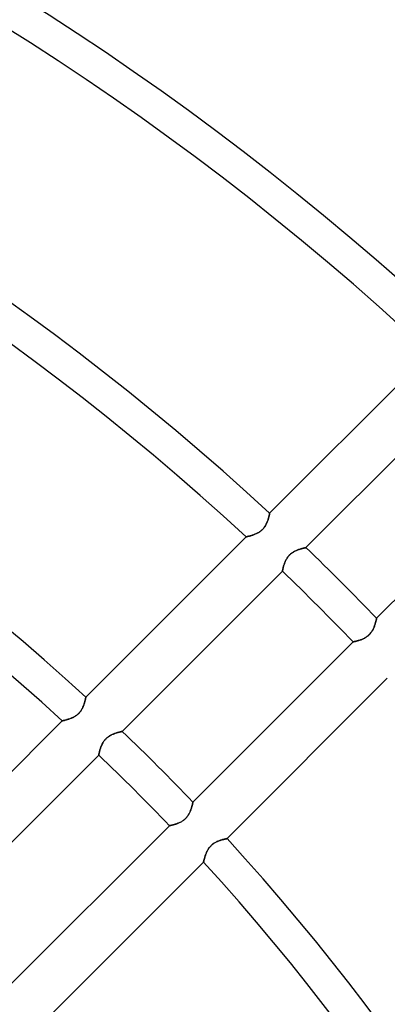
# Model space of a CAD drawing. Header units: millimetres. Extents: x -243 to 243, y -242 to 242.
# Tile 66 of 77: x 80 to 100, y 75 to 128. Entities that reach past the tile are written whole.
import ezdxf

# ---------------------------------------------------------------- set-up
doc = ezdxf.new("R2010")
doc.units = ezdxf.units.MM
doc.layers.add('MAIN-1', color=7, linetype='Continuous')

msp = doc.modelspace()

# ---------------------------------------------------------------- linework, layer by layer
at = {"layer": 'MAIN-1'}
for p, q in [((102.329, 109.923), (93.716, 101.31)), ((95.67, 99.467), (104.278, 108.076)), ((108.076, 104.278), (99.467, 95.67)), ((93.651, 101.032), (93.641, 100.997)), ((93.643, 101.004), (93.653, 101.039)), ((93.661, 101.067), (93.651, 101.032)), ((93.653, 101.039), (93.662, 101.072)), ((93.67, 101.1), (93.661, 101.067)), ((93.662, 101.072), (93.671, 101.104)), ((93.678, 101.131), (93.67, 101.1)), ((93.671, 101.104), (93.678, 101.135)), ((93.678, 101.135), (93.685, 101.163)), ((93.685, 101.16), (93.678, 101.131)), ((93.685, 101.163), (93.691, 101.189)), ((93.691, 101.187), (93.685, 101.16)), ((93.691, 101.189), (93.697, 101.214)), ((93.696, 101.212), (93.691, 101.187)), ((93.701, 101.234), (93.696, 101.212)), ((93.697, 101.214), (93.701, 101.235)), ((93.701, 101.235), (93.705, 101.255)), ((93.705, 101.254), (93.701, 101.234)), ((93.708, 101.271), (93.705, 101.254)), ((93.705, 101.255), (93.709, 101.271)), ((93.711, 101.285), (93.708, 101.271)), ((93.709, 101.271), (93.711, 101.285)), ((93.713, 101.296), (93.711, 101.285)), ((93.711, 101.285), (93.713, 101.296)), ((93.715, 101.304), (93.713, 101.296)), ((93.713, 101.296), (93.715, 101.304)), ((93.716, 101.309), (93.715, 101.304)), ((93.715, 101.304), (93.716, 101.309)), ((93.716, 101.31), (93.716, 101.309)), ((93.716, 101.309), (93.716, 101.31)), ((93.349, 100.461), (93.382, 100.496)), ((93.381, 100.496), (93.35, 100.461)), ((93.412, 100.532), (93.381, 100.496)), ((93.382, 100.496), (93.413, 100.533)), ((93.44, 100.57), (93.412, 100.532)), ((93.413, 100.533), (93.442, 100.572)), ((93.467, 100.609), (93.44, 100.57)), ((93.442, 100.572), (93.468, 100.611)), ((93.491, 100.648), (93.467, 100.609)), ((93.468, 100.611), (93.493, 100.651)), ((93.514, 100.687), (93.491, 100.648)), ((93.493, 100.651), (93.516, 100.691)), ((93.535, 100.727), (93.514, 100.687)), ((93.516, 100.691), (93.537, 100.732)), ((93.554, 100.767), (93.535, 100.727)), ((93.537, 100.732), (93.557, 100.772)), ((93.572, 100.806), (93.554, 100.767)), ((93.557, 100.772), (93.574, 100.812)), ((93.588, 100.845), (93.572, 100.806)), ((93.574, 100.812), (93.591, 100.852)), ((93.603, 100.884), (93.588, 100.845)), ((93.591, 100.852), (93.606, 100.891)), ((93.617, 100.922), (93.603, 100.884)), ((93.606, 100.891), (93.619, 100.93)), ((93.629, 100.96), (93.617, 100.922)), ((93.619, 100.93), (93.632, 100.967)), ((93.641, 100.997), (93.629, 100.96)), ((93.632, 100.967), (93.643, 101.004)), ((92.449, 100.044), (83.835, 91.429)), ((92.451, 100.044), (92.449, 100.044)), ((92.449, 100.044), (92.451, 100.044)), ((92.456, 100.045), (92.451, 100.044)), ((92.451, 100.044), (92.456, 100.045)), ((92.465, 100.047), (92.456, 100.045)), ((92.456, 100.045), (92.464, 100.047)), ((92.464, 100.047), (92.476, 100.049)), ((92.476, 100.049), (92.465, 100.047)), ((92.491, 100.053), (92.476, 100.049)), ((92.476, 100.049), (92.49, 100.053)), ((92.49, 100.053), (92.508, 100.057)), ((92.509, 100.057), (92.491, 100.053)), ((92.508, 100.057), (92.529, 100.061)), ((92.53, 100.062), (92.509, 100.057)), ((92.529, 100.061), (92.552, 100.067)), ((92.553, 100.067), (92.53, 100.062)), ((92.552, 100.067), (92.577, 100.073)), ((92.579, 100.073), (92.553, 100.067)), ((92.577, 100.073), (92.605, 100.08)), ((92.607, 100.08), (92.579, 100.073)), ((92.605, 100.08), (92.635, 100.088)), ((92.637, 100.088), (92.607, 100.08)), ((92.635, 100.088), (92.667, 100.097)), ((92.669, 100.097), (92.637, 100.088)), ((92.667, 100.097), (92.701, 100.106)), ((92.703, 100.107), (92.669, 100.097)), ((92.701, 100.106), (92.736, 100.117)), ((92.738, 100.117), (92.703, 100.107)), ((92.736, 100.117), (92.772, 100.128)), ((92.775, 100.129), (92.738, 100.117)), ((92.772, 100.128), (92.809, 100.14)), ((92.812, 100.141), (92.775, 100.129)), ((92.809, 100.14), (92.847, 100.154)), ((92.851, 100.155), (92.812, 100.141)), ((92.847, 100.154), (92.886, 100.168)), ((92.89, 100.17), (92.851, 100.155)), ((92.886, 100.168), (92.925, 100.184)), ((92.929, 100.185), (92.89, 100.17)), ((92.925, 100.184), (92.965, 100.201)), ((92.969, 100.202), (92.929, 100.185)), ((92.965, 100.201), (93.005, 100.219)), ((93.009, 100.221), (92.969, 100.202)), ((93.005, 100.219), (93.045, 100.239)), ((93.049, 100.24), (93.009, 100.221)), ((93.045, 100.239), (93.085, 100.26)), ((93.089, 100.262), (93.049, 100.24)), ((93.085, 100.26), (93.125, 100.283)), ((93.128, 100.285), (93.089, 100.262)), ((93.125, 100.283), (93.165, 100.308)), ((93.168, 100.31), (93.128, 100.285)), ((93.165, 100.308), (93.204, 100.335)), ((93.206, 100.337), (93.168, 100.31)), ((93.204, 100.335), (93.243, 100.364)), ((93.244, 100.365), (93.206, 100.337)), ((93.243, 100.364), (93.28, 100.395)), ((93.281, 100.396), (93.244, 100.365)), ((93.28, 100.395), (93.315, 100.427)), ((93.316, 100.427), (93.281, 100.396)), ((93.315, 100.427), (93.349, 100.461)), ((93.35, 100.461), (93.316, 100.427)), ((95.486, 99.424), (95.515, 99.432)), ((95.516, 99.432), (95.486, 99.425)), ((95.515, 99.432), (95.543, 99.439)), ((95.543, 99.439), (95.516, 99.432)), ((95.543, 99.439), (95.568, 99.445)), ((95.569, 99.445), (95.543, 99.439)), ((95.568, 99.445), (95.591, 99.45)), ((95.592, 99.45), (95.569, 99.445)), ((95.591, 99.45), (95.611, 99.455)), ((95.612, 99.455), (95.592, 99.45)), ((95.611, 99.455), (95.629, 99.459)), ((95.629, 99.459), (95.612, 99.455)), ((95.629, 99.459), (95.644, 99.462)), ((95.644, 99.462), (95.629, 99.459)), ((95.644, 99.462), (95.655, 99.464)), ((95.655, 99.464), (95.644, 99.462)), ((95.655, 99.464), (95.663, 99.466)), ((95.663, 99.466), (95.655, 99.464)), ((95.663, 99.466), (95.668, 99.467)), ((95.668, 99.467), (95.663, 99.466)), ((95.668, 99.467), (95.67, 99.467)), ((95.67, 99.467), (95.668, 99.467)), ((94.633, 98.869), (94.658, 98.908)), ((94.66, 98.911), (94.635, 98.872)), ((94.658, 98.908), (94.685, 98.946)), ((94.687, 98.949), (94.66, 98.911)), ((94.685, 98.946), (94.713, 98.984)), ((94.716, 98.987), (94.687, 98.949)), ((94.713, 98.984), (94.743, 99.021)), ((94.746, 99.024), (94.716, 98.987)), ((94.743, 99.021), (94.775, 99.056)), ((94.778, 99.059), (94.746, 99.024)), ((94.775, 99.056), (94.809, 99.089)), ((94.812, 99.092), (94.778, 99.059)), ((94.809, 99.089), (94.844, 99.121)), ((94.847, 99.124), (94.812, 99.092)), ((94.844, 99.121), (94.881, 99.151)), ((94.884, 99.154), (94.847, 99.124)), ((94.881, 99.151), (94.919, 99.18)), ((94.922, 99.182), (94.884, 99.154)), ((94.919, 99.18), (94.958, 99.206)), ((94.961, 99.208), (94.922, 99.182)), ((94.958, 99.206), (94.997, 99.231)), ((95, 99.233), (94.961, 99.208)), ((94.997, 99.231), (95.036, 99.254)), ((95.04, 99.256), (95, 99.233)), ((95.036, 99.254), (95.076, 99.275)), ((95.08, 99.277), (95.04, 99.256)), ((95.076, 99.275), (95.116, 99.295)), ((95.119, 99.296), (95.08, 99.277)), ((95.116, 99.295), (95.156, 99.313)), ((95.159, 99.314), (95.119, 99.296)), ((95.156, 99.313), (95.196, 99.33)), ((95.198, 99.331), (95.159, 99.314)), ((95.196, 99.33), (95.235, 99.345)), ((95.237, 99.346), (95.198, 99.331)), ((95.235, 99.345), (95.274, 99.36)), ((95.276, 99.36), (95.237, 99.346)), ((95.274, 99.36), (95.312, 99.373)), ((95.314, 99.373), (95.276, 99.36)), ((95.312, 99.373), (95.35, 99.385)), ((95.351, 99.386), (95.314, 99.373)), ((95.35, 99.385), (95.386, 99.396)), ((95.387, 99.397), (95.351, 99.386)), ((95.386, 99.396), (95.421, 99.407)), ((95.421, 99.407), (95.387, 99.397)), ((95.421, 99.407), (95.454, 99.416)), ((95.455, 99.416), (95.421, 99.407)), ((95.454, 99.416), (95.486, 99.424)), ((95.486, 99.425), (95.455, 99.416)), ((94.437, 98.354), (94.444, 98.384)), ((94.444, 98.384), (94.437, 98.354)), ((94.444, 98.384), (94.452, 98.415)), ((94.452, 98.415), (94.444, 98.384)), ((94.452, 98.415), (94.461, 98.448)), ((94.461, 98.448), (94.452, 98.415)), ((94.461, 98.448), (94.471, 98.483)), ((94.471, 98.483), (94.461, 98.448)), ((94.471, 98.483), (94.482, 98.519)), ((94.482, 98.519), (94.471, 98.483)), ((94.494, 98.557), (94.482, 98.519)), ((94.482, 98.519), (94.494, 98.556)), ((94.507, 98.595), (94.494, 98.557)), ((94.494, 98.556), (94.507, 98.594)), ((94.521, 98.634), (94.507, 98.595)), ((94.507, 98.594), (94.52, 98.632)), ((94.52, 98.632), (94.536, 98.671)), ((94.536, 98.673), (94.521, 98.634)), ((94.553, 98.713), (94.536, 98.673)), ((94.536, 98.671), (94.552, 98.71)), ((94.552, 98.71), (94.57, 98.749)), ((94.571, 98.752), (94.553, 98.713)), ((94.57, 98.749), (94.589, 98.789)), ((94.591, 98.792), (94.571, 98.752)), ((94.589, 98.789), (94.61, 98.829)), ((94.612, 98.832), (94.591, 98.792)), ((94.61, 98.829), (94.633, 98.869)), ((94.635, 98.872), (94.612, 98.832)), ((85.795, 89.593), (94.404, 98.201)), ((94.404, 98.203), (94.405, 98.208)), ((94.405, 98.208), (94.404, 98.203)), ((94.404, 98.201), (94.404, 98.203)), ((94.404, 98.203), (94.404, 98.201)), ((94.405, 98.208), (94.407, 98.216)), ((94.407, 98.216), (94.405, 98.208)), ((94.407, 98.216), (94.409, 98.227)), ((94.409, 98.227), (94.407, 98.216)), ((94.409, 98.227), (94.412, 98.242)), ((94.412, 98.242), (94.409, 98.227)), ((94.412, 98.242), (94.416, 98.259)), ((94.416, 98.259), (94.412, 98.242)), ((94.416, 98.259), (94.42, 98.279)), ((94.42, 98.279), (94.416, 98.259)), ((94.42, 98.279), (94.425, 98.302)), ((94.425, 98.302), (94.42, 98.279)), ((94.425, 98.302), (94.431, 98.327)), ((94.431, 98.327), (94.425, 98.302)), ((94.431, 98.327), (94.437, 98.354)), ((94.437, 98.354), (94.431, 98.327)), ((99.331, 95.198), (99.314, 95.159)), ((99.33, 95.196), (99.345, 95.235)), ((99.346, 95.237), (99.331, 95.198)), ((99.345, 95.235), (99.36, 95.274)), ((99.36, 95.276), (99.346, 95.237)), ((99.373, 95.314), (99.36, 95.276)), ((99.36, 95.274), (99.373, 95.312)), ((99.386, 95.351), (99.373, 95.314)), ((99.373, 95.312), (99.385, 95.35)), ((99.385, 95.35), (99.396, 95.386)), ((99.397, 95.387), (99.386, 95.351)), ((99.396, 95.386), (99.407, 95.421)), ((99.407, 95.421), (99.397, 95.387)), ((99.416, 95.455), (99.407, 95.421)), ((99.407, 95.421), (99.416, 95.454)), ((99.425, 95.486), (99.416, 95.455)), ((99.416, 95.454), (99.424, 95.486)), ((99.424, 95.486), (99.432, 95.515)), ((99.432, 95.516), (99.425, 95.486)), ((99.439, 95.543), (99.432, 95.516)), ((99.432, 95.515), (99.439, 95.543)), ((99.445, 95.569), (99.439, 95.543)), ((99.439, 95.543), (99.445, 95.568)), ((99.45, 95.592), (99.445, 95.569)), ((99.445, 95.568), (99.45, 95.591)), ((99.455, 95.612), (99.45, 95.592)), ((99.45, 95.591), (99.455, 95.611)), ((99.459, 95.629), (99.455, 95.612)), ((99.455, 95.611), (99.459, 95.629)), ((99.462, 95.644), (99.459, 95.629)), ((99.459, 95.629), (99.462, 95.644)), ((99.464, 95.655), (99.462, 95.644)), ((99.462, 95.644), (99.464, 95.655)), ((99.466, 95.663), (99.464, 95.655)), ((99.464, 95.655), (99.466, 95.663)), ((99.467, 95.668), (99.466, 95.663)), ((99.466, 95.663), (99.467, 95.668)), ((99.467, 95.67), (99.467, 95.668)), ((99.467, 95.668), (99.467, 95.67)), ((98.908, 94.658), (98.946, 94.685)), ((98.949, 94.687), (98.911, 94.66)), ((98.946, 94.685), (98.984, 94.713)), ((98.987, 94.716), (98.949, 94.687)), ((98.984, 94.713), (99.021, 94.743)), ((99.024, 94.746), (98.987, 94.716)), ((99.021, 94.743), (99.056, 94.775)), ((99.059, 94.778), (99.024, 94.746)), ((99.056, 94.775), (99.089, 94.809)), ((99.092, 94.812), (99.059, 94.778)), ((99.089, 94.809), (99.121, 94.844)), ((99.124, 94.847), (99.092, 94.812)), ((99.121, 94.844), (99.151, 94.881)), ((99.154, 94.884), (99.124, 94.847)), ((99.151, 94.881), (99.18, 94.919)), ((99.182, 94.922), (99.154, 94.884)), ((99.18, 94.919), (99.206, 94.958)), ((99.208, 94.961), (99.182, 94.922)), ((99.206, 94.958), (99.231, 94.997)), ((99.233, 95), (99.208, 94.961)), ((99.231, 94.997), (99.254, 95.036)), ((99.256, 95.04), (99.233, 95)), ((99.254, 95.036), (99.275, 95.076)), ((99.277, 95.08), (99.256, 95.04)), ((99.275, 95.076), (99.295, 95.116)), ((99.296, 95.119), (99.277, 95.08)), ((99.295, 95.116), (99.313, 95.156)), ((99.314, 95.159), (99.296, 95.119)), ((99.313, 95.156), (99.33, 95.196)), ((98.201, 94.404), (89.593, 85.795)), ((98.203, 94.404), (98.201, 94.404)), ((98.201, 94.404), (98.203, 94.404)), ((98.208, 94.405), (98.203, 94.404)), ((98.203, 94.404), (98.208, 94.405)), ((98.216, 94.407), (98.208, 94.405)), ((98.208, 94.405), (98.216, 94.407)), ((98.227, 94.409), (98.216, 94.407)), ((98.216, 94.407), (98.227, 94.409)), ((98.242, 94.412), (98.227, 94.409)), ((98.227, 94.409), (98.242, 94.412)), ((98.259, 94.416), (98.242, 94.412)), ((98.242, 94.412), (98.259, 94.416)), ((98.279, 94.42), (98.259, 94.416)), ((98.259, 94.416), (98.279, 94.42)), ((98.302, 94.425), (98.279, 94.42)), ((98.279, 94.42), (98.302, 94.425)), ((98.327, 94.431), (98.302, 94.425)), ((98.302, 94.425), (98.327, 94.431)), ((98.354, 94.437), (98.327, 94.431)), ((98.327, 94.431), (98.354, 94.437)), ((98.384, 94.444), (98.354, 94.437)), ((98.354, 94.437), (98.384, 94.444)), ((98.415, 94.452), (98.384, 94.444)), ((98.384, 94.444), (98.415, 94.452)), ((98.448, 94.461), (98.415, 94.452)), ((98.415, 94.452), (98.448, 94.461)), ((98.483, 94.471), (98.448, 94.461)), ((98.448, 94.461), (98.483, 94.471)), ((98.519, 94.482), (98.483, 94.471)), ((98.483, 94.471), (98.519, 94.482)), ((98.557, 94.494), (98.519, 94.482)), ((98.519, 94.482), (98.556, 94.494)), ((98.556, 94.494), (98.594, 94.507)), ((98.595, 94.507), (98.557, 94.494)), ((98.594, 94.507), (98.632, 94.52)), ((98.634, 94.521), (98.595, 94.507)), ((98.632, 94.52), (98.671, 94.536)), ((98.673, 94.536), (98.634, 94.521)), ((98.671, 94.536), (98.71, 94.552)), ((98.713, 94.553), (98.673, 94.536)), ((98.71, 94.552), (98.749, 94.57)), ((98.752, 94.571), (98.713, 94.553)), ((98.749, 94.57), (98.789, 94.589)), ((98.792, 94.591), (98.752, 94.571)), ((98.789, 94.589), (98.829, 94.61)), ((98.832, 94.612), (98.792, 94.591)), ((98.829, 94.61), (98.869, 94.633)), ((98.872, 94.635), (98.832, 94.612)), ((98.869, 94.633), (98.908, 94.658)), ((98.911, 94.66), (98.872, 94.635)), ((91.429, 83.835), (100.044, 92.449)), ((83.7, 90.945), (83.714, 90.982)), ((83.722, 91.003), (83.707, 90.964)), ((83.714, 90.982), (83.728, 91.018)), ((83.736, 91.041), (83.722, 91.003)), ((83.728, 91.018), (83.741, 91.054)), ((83.749, 91.079), (83.736, 91.041)), ((83.741, 91.054), (83.752, 91.089)), ((83.76, 91.116), (83.749, 91.079)), ((83.752, 91.089), (83.763, 91.123)), ((83.771, 91.152), (83.76, 91.116)), ((83.763, 91.123), (83.772, 91.156)), ((83.78, 91.186), (83.771, 91.152)), ((83.772, 91.156), (83.781, 91.188)), ((83.789, 91.219), (83.78, 91.186)), ((83.781, 91.188), (83.789, 91.218)), ((83.797, 91.25), (83.789, 91.219)), ((83.789, 91.218), (83.796, 91.247)), ((83.796, 91.247), (83.803, 91.274)), ((83.804, 91.279), (83.797, 91.25)), ((83.803, 91.274), (83.808, 91.299)), ((83.81, 91.306), (83.804, 91.279)), ((83.808, 91.299), (83.814, 91.323)), ((83.815, 91.331), (83.81, 91.306)), ((83.814, 91.323), (83.818, 91.344)), ((83.82, 91.353), (83.815, 91.331)), ((83.818, 91.344), (83.822, 91.364)), ((83.824, 91.373), (83.82, 91.353)), ((83.822, 91.364), (83.826, 91.381)), ((83.828, 91.39), (83.824, 91.373)), ((83.826, 91.381), (83.829, 91.395)), ((83.83, 91.404), (83.828, 91.39)), ((83.829, 91.395), (83.831, 91.407)), ((83.832, 91.415), (83.83, 91.404)), ((83.831, 91.407), (83.833, 91.417)), ((83.834, 91.423), (83.832, 91.415)), ((83.833, 91.417), (83.834, 91.424)), ((83.835, 91.428), (83.834, 91.423)), ((83.834, 91.424), (83.835, 91.428)), ((83.835, 91.429), (83.835, 91.428)), ((83.835, 91.428), (83.835, 91.429)), ((83.325, 90.456), (83.287, 90.429)), ((83.296, 90.435), (83.332, 90.461)), ((83.363, 90.484), (83.325, 90.456)), ((83.332, 90.461), (83.368, 90.488)), ((83.4, 90.515), (83.363, 90.484)), ((83.368, 90.488), (83.402, 90.517)), ((83.435, 90.547), (83.4, 90.515)), ((83.402, 90.517), (83.436, 90.547)), ((83.469, 90.58), (83.435, 90.547)), ((83.436, 90.547), (83.468, 90.579)), ((83.468, 90.579), (83.498, 90.612)), ((83.501, 90.615), (83.469, 90.58)), ((83.498, 90.612), (83.527, 90.647)), ((83.531, 90.652), (83.501, 90.615)), ((83.527, 90.647), (83.555, 90.682)), ((83.56, 90.689), (83.531, 90.652)), ((83.555, 90.682), (83.58, 90.719)), ((83.586, 90.728), (83.56, 90.689)), ((83.58, 90.719), (83.604, 90.756)), ((83.611, 90.767), (83.586, 90.728)), ((83.604, 90.756), (83.626, 90.794)), ((83.633, 90.807), (83.611, 90.767)), ((83.626, 90.794), (83.647, 90.832)), ((83.654, 90.846), (83.633, 90.807)), ((83.647, 90.832), (83.666, 90.869)), ((83.674, 90.886), (83.654, 90.846)), ((83.666, 90.869), (83.683, 90.907)), ((83.691, 90.925), (83.674, 90.886)), ((83.683, 90.907), (83.7, 90.945)), ((83.707, 90.964), (83.691, 90.925)), ((82.568, 90.162), (73.952, 81.546)), ((82.57, 90.163), (82.568, 90.162)), ((82.568, 90.162), (82.57, 90.163)), ((82.575, 90.164), (82.57, 90.163)), ((82.57, 90.163), (82.574, 90.164)), ((82.574, 90.164), (82.581, 90.165)), ((82.583, 90.166), (82.575, 90.164)), ((82.581, 90.165), (82.591, 90.168)), ((82.595, 90.168), (82.583, 90.166)), ((82.591, 90.168), (82.604, 90.17)), ((82.61, 90.172), (82.595, 90.168)), ((82.604, 90.17), (82.62, 90.174)), ((82.628, 90.176), (82.61, 90.172)), ((82.62, 90.174), (82.638, 90.178)), ((82.649, 90.181), (82.628, 90.176)), ((82.638, 90.178), (82.659, 90.183)), ((82.672, 90.186), (82.649, 90.181)), ((82.659, 90.183), (82.681, 90.188)), ((82.698, 90.192), (82.672, 90.186)), ((82.681, 90.188), (82.706, 90.195)), ((82.726, 90.2), (82.698, 90.192)), ((82.706, 90.195), (82.733, 90.201)), ((82.756, 90.207), (82.726, 90.2)), ((82.733, 90.201), (82.761, 90.209)), ((82.788, 90.216), (82.756, 90.207)), ((82.761, 90.209), (82.792, 90.217)), ((82.822, 90.226), (82.788, 90.216)), ((82.792, 90.217), (82.823, 90.226)), ((82.857, 90.237), (82.822, 90.226)), ((82.823, 90.226), (82.856, 90.236)), ((82.856, 90.236), (82.89, 90.247)), ((82.894, 90.248), (82.857, 90.237)), ((82.89, 90.247), (82.925, 90.259)), ((82.931, 90.261), (82.894, 90.248)), ((82.925, 90.259), (82.961, 90.271)), ((82.97, 90.274), (82.931, 90.261)), ((82.961, 90.271), (82.997, 90.284)), ((83.009, 90.289), (82.97, 90.274)), ((82.997, 90.284), (83.034, 90.299)), ((83.048, 90.305), (83.009, 90.289)), ((83.034, 90.299), (83.071, 90.314)), ((83.088, 90.322), (83.048, 90.305)), ((83.071, 90.314), (83.108, 90.331)), ((83.128, 90.34), (83.088, 90.322)), ((83.108, 90.331), (83.146, 90.349)), ((83.168, 90.36), (83.128, 90.34)), ((83.146, 90.349), (83.183, 90.368)), ((83.208, 90.381), (83.168, 90.36)), ((83.183, 90.368), (83.221, 90.389)), ((83.247, 90.404), (83.208, 90.381)), ((83.221, 90.389), (83.258, 90.411)), ((83.287, 90.429), (83.247, 90.404)), ((83.258, 90.411), (83.296, 90.435)), ((85.186, 89.392), (85.149, 89.372)), ((85.162, 89.379), (85.201, 89.4)), ((85.223, 89.411), (85.186, 89.392)), ((85.201, 89.4), (85.241, 89.42)), ((85.26, 89.429), (85.223, 89.411)), ((85.241, 89.42), (85.281, 89.438)), ((85.297, 89.445), (85.26, 89.429)), ((85.281, 89.438), (85.321, 89.455)), ((85.334, 89.46), (85.297, 89.445)), ((85.321, 89.455), (85.36, 89.47)), ((85.37, 89.474), (85.334, 89.46)), ((85.36, 89.47), (85.399, 89.485)), ((85.406, 89.487), (85.37, 89.474)), ((85.399, 89.485), (85.437, 89.498)), ((85.442, 89.499), (85.406, 89.487)), ((85.437, 89.498), (85.475, 89.51)), ((85.476, 89.511), (85.442, 89.499)), ((85.475, 89.51), (85.511, 89.521)), ((85.51, 89.521), (85.476, 89.511)), ((85.543, 89.531), (85.51, 89.521)), ((85.511, 89.521), (85.546, 89.532)), ((85.574, 89.54), (85.543, 89.531)), ((85.546, 89.532), (85.579, 89.541)), ((85.604, 89.548), (85.574, 89.54)), ((85.579, 89.541), (85.611, 89.55)), ((85.632, 89.555), (85.604, 89.548)), ((85.611, 89.55), (85.641, 89.557)), ((85.659, 89.562), (85.632, 89.555)), ((85.641, 89.557), (85.668, 89.564)), ((85.683, 89.568), (85.659, 89.562)), ((85.668, 89.564), (85.693, 89.57)), ((85.706, 89.573), (85.683, 89.568)), ((85.693, 89.57), (85.716, 89.575)), ((85.726, 89.578), (85.706, 89.573)), ((85.716, 89.575), (85.737, 89.58)), ((85.744, 89.582), (85.726, 89.578)), ((85.737, 89.58), (85.754, 89.584)), ((85.76, 89.585), (85.744, 89.582)), ((85.754, 89.584), (85.769, 89.587)), ((85.772, 89.588), (85.76, 89.585)), ((85.769, 89.587), (85.78, 89.589)), ((85.782, 89.59), (85.772, 89.588)), ((85.78, 89.589), (85.789, 89.591)), ((85.789, 89.591), (85.782, 89.59)), ((85.789, 89.591), (85.794, 89.592)), ((85.794, 89.592), (85.789, 89.591)), ((85.794, 89.592), (85.795, 89.593)), ((85.795, 89.593), (85.794, 89.592)), ((84.689, 88.862), (84.672, 88.825)), ((84.677, 88.835), (84.695, 88.875)), ((84.707, 88.899), (84.689, 88.862)), ((84.695, 88.875), (84.714, 88.914)), ((84.726, 88.936), (84.707, 88.899)), ((84.714, 88.914), (84.735, 88.954)), ((84.746, 88.974), (84.726, 88.936)), ((84.735, 88.954), (84.758, 88.994)), ((84.768, 89.011), (84.746, 88.974)), ((84.758, 88.994), (84.783, 89.033)), ((84.792, 89.047), (84.768, 89.011)), ((84.783, 89.033), (84.81, 89.072)), ((84.818, 89.083), (84.792, 89.047)), ((84.81, 89.072), (84.838, 89.109)), ((84.845, 89.118), (84.818, 89.083)), ((84.838, 89.109), (84.868, 89.146)), ((84.874, 89.152), (84.845, 89.118)), ((84.868, 89.146), (84.9, 89.181)), ((84.904, 89.185), (84.874, 89.152)), ((84.9, 89.181), (84.934, 89.214)), ((84.936, 89.216), (84.904, 89.185)), ((84.934, 89.214), (84.969, 89.246)), ((84.969, 89.246), (84.936, 89.216)), ((84.969, 89.246), (85.006, 89.276)), ((85.003, 89.274), (84.969, 89.246)), ((85.039, 89.301), (85.003, 89.274)), ((85.006, 89.276), (85.044, 89.305)), ((85.075, 89.326), (85.039, 89.301)), ((85.044, 89.305), (85.083, 89.331)), ((85.112, 89.35), (85.075, 89.326)), ((85.083, 89.331), (85.122, 89.356)), ((85.149, 89.372), (85.112, 89.35)), ((85.122, 89.356), (85.162, 89.379)), ((75.92, 79.717), (84.529, 88.326)), ((84.529, 88.326), (84.53, 88.328)), ((84.53, 88.328), (84.529, 88.326)), ((84.532, 88.339), (84.53, 88.332)), ((84.53, 88.328), (84.531, 88.333)), ((84.53, 88.332), (84.53, 88.328)), ((84.531, 88.333), (84.532, 88.341)), ((84.532, 88.341), (84.534, 88.352)), ((84.534, 88.349), (84.532, 88.339)), ((84.534, 88.352), (84.537, 88.367)), ((84.536, 88.362), (84.534, 88.349)), ((84.539, 88.377), (84.536, 88.362)), ((84.537, 88.367), (84.541, 88.384)), ((84.543, 88.395), (84.539, 88.377)), ((84.541, 88.384), (84.545, 88.404)), ((84.547, 88.415), (84.543, 88.395)), ((84.545, 88.404), (84.55, 88.427)), ((84.552, 88.437), (84.547, 88.415)), ((84.55, 88.427), (84.556, 88.452)), ((84.558, 88.462), (84.552, 88.437)), ((84.556, 88.452), (84.562, 88.479)), ((84.564, 88.488), (84.558, 88.462)), ((84.562, 88.479), (84.569, 88.509)), ((84.571, 88.516), (84.564, 88.488)), ((84.569, 88.509), (84.577, 88.54)), ((84.579, 88.546), (84.571, 88.516)), ((84.577, 88.54), (84.586, 88.574)), ((84.587, 88.577), (84.579, 88.546)), ((84.586, 88.574), (84.596, 88.608)), ((84.597, 88.61), (84.587, 88.577)), ((84.596, 88.608), (84.607, 88.644)), ((84.607, 88.644), (84.597, 88.61)), ((84.607, 88.644), (84.619, 88.681)), ((84.618, 88.679), (84.607, 88.644)), ((84.63, 88.715), (84.618, 88.679)), ((84.619, 88.681), (84.632, 88.719)), ((84.643, 88.751), (84.63, 88.715)), ((84.632, 88.719), (84.645, 88.757)), ((84.657, 88.788), (84.643, 88.751)), ((84.645, 88.757), (84.661, 88.796)), ((84.672, 88.825), (84.657, 88.788)), ((84.661, 88.796), (84.677, 88.835)), ((89.568, 85.683), (89.562, 85.659)), ((89.564, 85.668), (89.57, 85.693)), ((89.573, 85.706), (89.568, 85.683)), ((89.57, 85.693), (89.575, 85.716)), ((89.578, 85.726), (89.573, 85.706)), ((89.575, 85.716), (89.58, 85.737)), ((89.582, 85.744), (89.578, 85.726)), ((89.58, 85.737), (89.584, 85.754)), ((89.585, 85.76), (89.582, 85.744)), ((89.584, 85.754), (89.587, 85.769)), ((89.588, 85.772), (89.585, 85.76)), ((89.587, 85.769), (89.589, 85.78)), ((89.59, 85.782), (89.588, 85.772)), ((89.589, 85.78), (89.591, 85.789)), ((89.591, 85.789), (89.59, 85.782)), ((89.592, 85.794), (89.591, 85.789)), ((89.591, 85.789), (89.592, 85.794)), ((89.593, 85.795), (89.592, 85.794)), ((89.592, 85.794), (89.593, 85.795)), ((89.356, 85.122), (89.379, 85.162)), ((89.392, 85.186), (89.372, 85.149)), ((89.379, 85.162), (89.4, 85.201)), ((89.411, 85.223), (89.392, 85.186)), ((89.4, 85.201), (89.42, 85.241)), ((89.429, 85.26), (89.411, 85.223)), ((89.42, 85.241), (89.438, 85.281)), ((89.445, 85.297), (89.429, 85.26)), ((89.438, 85.281), (89.455, 85.321)), ((89.46, 85.334), (89.445, 85.297)), ((89.455, 85.321), (89.47, 85.36)), ((89.474, 85.37), (89.46, 85.334)), ((89.47, 85.36), (89.485, 85.399)), ((89.487, 85.406), (89.474, 85.37)), ((89.485, 85.399), (89.498, 85.437)), ((89.499, 85.442), (89.487, 85.406)), ((89.498, 85.437), (89.51, 85.475)), ((89.511, 85.476), (89.499, 85.442)), ((89.51, 85.475), (89.521, 85.511)), ((89.521, 85.51), (89.511, 85.476)), ((89.521, 85.511), (89.532, 85.546)), ((89.531, 85.543), (89.521, 85.51)), ((89.54, 85.574), (89.531, 85.543)), ((89.532, 85.546), (89.541, 85.579)), ((89.548, 85.604), (89.54, 85.574)), ((89.541, 85.579), (89.55, 85.611)), ((89.555, 85.632), (89.548, 85.604)), ((89.55, 85.611), (89.557, 85.641)), ((89.562, 85.659), (89.555, 85.632)), ((89.557, 85.641), (89.564, 85.668)), ((88.715, 84.63), (88.679, 84.618)), ((88.681, 84.619), (88.719, 84.632)), ((88.751, 84.643), (88.715, 84.63)), ((88.719, 84.632), (88.757, 84.645)), ((88.788, 84.657), (88.751, 84.643)), ((88.757, 84.645), (88.796, 84.661)), ((88.825, 84.672), (88.788, 84.657)), ((88.796, 84.661), (88.835, 84.677)), ((88.862, 84.689), (88.825, 84.672)), ((88.835, 84.677), (88.875, 84.695)), ((88.899, 84.707), (88.862, 84.689)), ((88.875, 84.695), (88.914, 84.714)), ((88.936, 84.726), (88.899, 84.707)), ((88.914, 84.714), (88.954, 84.735)), ((88.974, 84.746), (88.936, 84.726)), ((88.954, 84.735), (88.994, 84.758)), ((89.011, 84.768), (88.974, 84.746)), ((88.994, 84.758), (89.033, 84.783)), ((89.047, 84.792), (89.011, 84.768)), ((89.033, 84.783), (89.072, 84.81)), ((89.083, 84.818), (89.047, 84.792)), ((89.072, 84.81), (89.109, 84.838)), ((89.118, 84.845), (89.083, 84.818)), ((89.109, 84.838), (89.146, 84.868)), ((89.152, 84.874), (89.118, 84.845)), ((89.146, 84.868), (89.181, 84.9)), ((89.185, 84.904), (89.152, 84.874)), ((89.181, 84.9), (89.214, 84.934)), ((89.216, 84.936), (89.185, 84.904)), ((89.214, 84.934), (89.246, 84.969)), ((89.246, 84.969), (89.216, 84.936)), ((89.246, 84.969), (89.276, 85.006)), ((89.274, 85.003), (89.246, 84.969)), ((89.301, 85.039), (89.274, 85.003)), ((89.276, 85.006), (89.305, 85.044)), ((89.326, 85.075), (89.301, 85.039)), ((89.305, 85.044), (89.331, 85.083)), ((89.35, 85.112), (89.326, 85.075)), ((89.331, 85.083), (89.356, 85.122)), ((89.372, 85.149), (89.35, 85.112)), ((88.326, 84.529), (79.717, 75.92)), ((88.328, 84.53), (88.326, 84.529)), ((88.326, 84.529), (88.328, 84.53)), ((88.328, 84.53), (88.333, 84.531)), ((88.332, 84.53), (88.328, 84.53)), ((88.339, 84.532), (88.332, 84.53)), ((88.333, 84.531), (88.341, 84.532)), ((88.349, 84.534), (88.339, 84.532)), ((88.341, 84.532), (88.352, 84.534)), ((88.362, 84.536), (88.349, 84.534)), ((88.352, 84.534), (88.367, 84.537)), ((88.377, 84.539), (88.362, 84.536)), ((88.367, 84.537), (88.384, 84.541)), ((88.395, 84.543), (88.377, 84.539)), ((88.384, 84.541), (88.404, 84.545)), ((88.415, 84.547), (88.395, 84.543)), ((88.404, 84.545), (88.427, 84.55)), ((88.437, 84.552), (88.415, 84.547)), ((88.427, 84.55), (88.452, 84.556)), ((88.462, 84.558), (88.437, 84.552)), ((88.452, 84.556), (88.479, 84.562)), ((88.488, 84.564), (88.462, 84.558)), ((88.479, 84.562), (88.509, 84.569)), ((88.516, 84.571), (88.488, 84.564)), ((88.509, 84.569), (88.54, 84.577)), ((88.546, 84.579), (88.516, 84.571)), ((88.54, 84.577), (88.574, 84.586)), ((88.577, 84.587), (88.546, 84.579)), ((88.574, 84.586), (88.608, 84.596)), ((88.61, 84.597), (88.577, 84.587)), ((88.608, 84.596), (88.644, 84.607)), ((88.644, 84.607), (88.61, 84.597)), ((88.644, 84.607), (88.681, 84.619)), ((88.679, 84.618), (88.644, 84.607)), ((90.682, 83.555), (90.719, 83.58)), ((90.728, 83.586), (90.689, 83.56)), ((90.719, 83.58), (90.756, 83.604)), ((90.767, 83.611), (90.728, 83.586)), ((90.756, 83.604), (90.794, 83.626)), ((90.807, 83.633), (90.767, 83.611)), ((90.794, 83.626), (90.832, 83.647)), ((90.846, 83.654), (90.807, 83.633)), ((90.832, 83.647), (90.869, 83.666)), ((90.886, 83.674), (90.846, 83.654)), ((90.869, 83.666), (90.907, 83.683)), ((90.925, 83.691), (90.886, 83.674)), ((90.907, 83.683), (90.945, 83.7)), ((90.964, 83.707), (90.925, 83.691)), ((90.945, 83.7), (90.982, 83.714)), ((91.003, 83.722), (90.964, 83.707)), ((90.982, 83.714), (91.018, 83.728)), ((91.041, 83.736), (91.003, 83.722)), ((91.018, 83.728), (91.054, 83.741)), ((91.079, 83.749), (91.041, 83.736)), ((91.054, 83.741), (91.089, 83.752)), ((91.116, 83.76), (91.079, 83.749)), ((91.089, 83.752), (91.123, 83.763)), ((91.152, 83.771), (91.116, 83.76)), ((91.123, 83.763), (91.156, 83.772)), ((91.186, 83.78), (91.152, 83.771)), ((91.156, 83.772), (91.188, 83.781)), ((91.219, 83.789), (91.186, 83.78)), ((91.188, 83.781), (91.218, 83.789)), ((91.218, 83.789), (91.247, 83.796)), ((91.25, 83.797), (91.219, 83.789)), ((91.247, 83.796), (91.274, 83.803)), ((91.279, 83.804), (91.25, 83.797)), ((91.274, 83.803), (91.299, 83.808)), ((91.306, 83.81), (91.279, 83.804)), ((91.299, 83.808), (91.323, 83.814)), ((91.331, 83.815), (91.306, 83.81)), ((91.323, 83.814), (91.344, 83.818)), ((91.353, 83.82), (91.331, 83.815)), ((91.344, 83.818), (91.364, 83.822)), ((91.373, 83.824), (91.353, 83.82)), ((91.364, 83.822), (91.381, 83.826)), ((91.39, 83.828), (91.373, 83.824)), ((91.381, 83.826), (91.395, 83.829)), ((91.404, 83.83), (91.39, 83.828)), ((91.395, 83.829), (91.407, 83.831)), ((91.415, 83.832), (91.404, 83.83)), ((91.407, 83.831), (91.417, 83.833)), ((91.423, 83.834), (91.415, 83.832)), ((91.417, 83.833), (91.424, 83.834)), ((91.428, 83.835), (91.423, 83.834)), ((91.424, 83.834), (91.428, 83.835)), ((91.428, 83.835), (91.429, 83.835)), ((91.429, 83.835), (91.428, 83.835)), ((90.284, 82.997), (90.299, 83.034)), ((90.305, 83.048), (90.289, 83.009)), ((90.299, 83.034), (90.314, 83.071)), ((90.322, 83.088), (90.305, 83.048)), ((90.314, 83.071), (90.331, 83.108)), ((90.34, 83.128), (90.322, 83.088)), ((90.331, 83.108), (90.349, 83.146)), ((90.36, 83.168), (90.34, 83.128)), ((90.349, 83.146), (90.368, 83.183)), ((90.381, 83.208), (90.36, 83.168)), ((90.368, 83.183), (90.389, 83.221)), ((90.404, 83.247), (90.381, 83.208)), ((90.389, 83.221), (90.411, 83.258)), ((90.429, 83.287), (90.404, 83.247)), ((90.411, 83.258), (90.435, 83.296)), ((90.456, 83.325), (90.429, 83.287)), ((90.435, 83.296), (90.461, 83.332)), ((90.484, 83.363), (90.456, 83.325)), ((90.461, 83.332), (90.488, 83.368)), ((90.515, 83.4), (90.484, 83.363)), ((90.488, 83.368), (90.517, 83.402)), ((90.547, 83.435), (90.515, 83.4)), ((90.517, 83.402), (90.547, 83.436)), ((90.58, 83.469), (90.547, 83.435)), ((90.547, 83.436), (90.579, 83.468)), ((90.579, 83.468), (90.612, 83.498)), ((90.615, 83.501), (90.58, 83.469)), ((90.612, 83.498), (90.647, 83.527)), ((90.652, 83.531), (90.615, 83.501)), ((90.647, 83.527), (90.682, 83.555)), ((90.689, 83.56), (90.652, 83.531)), ((81.546, 73.952), (90.162, 82.568)), ((90.162, 82.568), (90.163, 82.57)), ((90.163, 82.57), (90.162, 82.568)), ((90.164, 82.575), (90.163, 82.57)), ((90.163, 82.57), (90.164, 82.574)), ((90.166, 82.583), (90.164, 82.575)), ((90.164, 82.574), (90.165, 82.581)), ((90.165, 82.581), (90.168, 82.591)), ((90.168, 82.595), (90.166, 82.583)), ((90.172, 82.61), (90.168, 82.595)), ((90.168, 82.591), (90.17, 82.604)), ((90.17, 82.604), (90.174, 82.62)), ((90.176, 82.628), (90.172, 82.61)), ((90.174, 82.62), (90.178, 82.638)), ((90.181, 82.649), (90.176, 82.628)), ((90.178, 82.638), (90.183, 82.659)), ((90.186, 82.672), (90.181, 82.649)), ((90.183, 82.659), (90.188, 82.681)), ((90.192, 82.698), (90.186, 82.672)), ((90.188, 82.681), (90.195, 82.706)), ((90.2, 82.726), (90.192, 82.698)), ((90.195, 82.706), (90.201, 82.733)), ((90.207, 82.756), (90.2, 82.726)), ((90.201, 82.733), (90.209, 82.761)), ((90.216, 82.788), (90.207, 82.756)), ((90.209, 82.761), (90.217, 82.792)), ((90.226, 82.822), (90.216, 82.788)), ((90.217, 82.792), (90.226, 82.823)), ((90.237, 82.857), (90.226, 82.822)), ((90.226, 82.823), (90.236, 82.856)), ((90.236, 82.856), (90.247, 82.89)), ((90.248, 82.894), (90.237, 82.857)), ((90.247, 82.89), (90.259, 82.925)), ((90.261, 82.931), (90.248, 82.894)), ((90.259, 82.925), (90.271, 82.961)), ((90.274, 82.97), (90.261, 82.931)), ((90.271, 82.961), (90.284, 82.997)), ((90.289, 83.009), (90.274, 82.97))]:
    msp.add_line(p, q, dxfattribs=at)
for radius, start, end in [(189, 0, 180.00002), (188, 0, 180.00002), (180, 270.00002, 89.99998), (180, 0, 89.99998), (179, 0, 89.99998), (179, 270.00002, 89.99998), (165.933, 46.85454, 133.14542), (164.143, 46.87477, 133.1252), (151.971, 47.025, 132.97497), (150.181, 47.04917, 132.95085), (138.009, 47.22994, 132.77002), (136.219, 47.25928, 132.74068), (124.047, 47.48113, 132.51889), (122.257, 47.51745, 132.48251), (138.009, 43.88524, 46.11479), (136.219, 43.87058, 46.12941), (124.047, 43.75971, 46.24027), (122.257, 43.74155, 46.25844), (124.047, 0, 42.51891), (122.257, 0, 42.48253)]:
    msp.add_arc((0, 0), radius, start, end, dxfattribs=at)
msp.add_ellipse((-13.046, 175.474), major_axis=(-177.049, -57.527), ratio=0.809017, start_param=1.73342, end_param=2.280953, dxfattribs=at)

doc.saveas('drawing.dxf')
